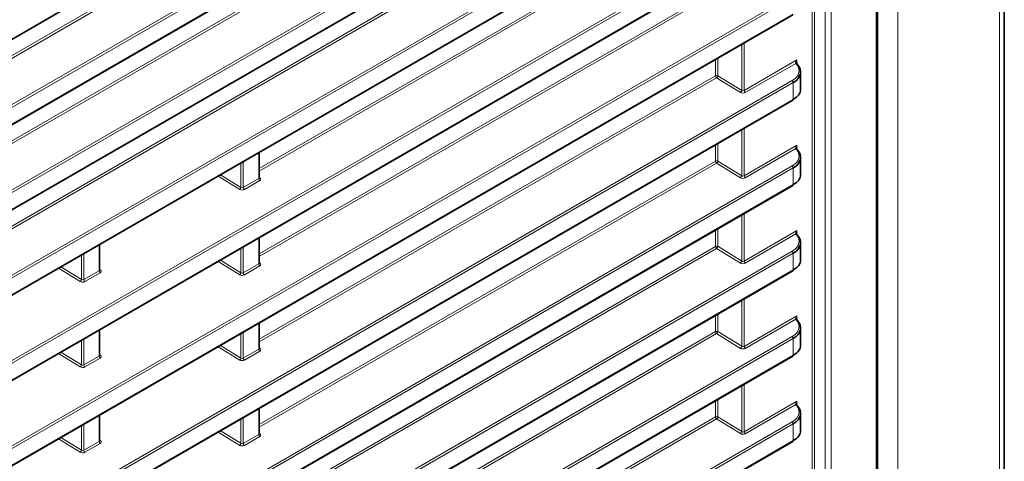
# Model space of a CAD drawing. Header units: millimetres. Extents: x 0 to 1118, y 0 to 864.
# Tile 63 of 256: x 298 to 328, y 224 to 237. Entities that reach past the tile are written whole.
import ezdxf

# ---------------------------------------------------------------- set-up
doc = ezdxf.new("R2010")
doc.units = ezdxf.units.MM

msp = doc.modelspace()

# ---------------------------------------------------------------- linework, layer by layer
at = {"color": 7, "linetype": 'Continuous', "lineweight": 35}
for p, q in [((327.7279, 252.8416), (327.7279, 189.3555)), ((323.9307, 186.4199), (323.9307, 251.4178)), ((193.1283, 176.3006), (315.9357, 247.1958)), ((187.6599, 168.0404), (321.4041, 245.2493)), ((193.1278, 173.7487), (315.9361, 244.6444)), ((187.6599, 165.4887), (321.4041, 242.6976)), ((262.1699, 205.9508), (321.4041, 240.1459)), ((187.6599, 160.3853), (321.4041, 237.5942)), ((321.6341, 235.3628), (321.6341, 235.8805)), ((187.6599, 157.8337), (321.4041, 235.0425)), ((305.4351, 232.7164), (305.4351, 233.4789)), ((321.6341, 232.8111), (321.6341, 233.3289)), ((187.6599, 155.282), (321.4041, 232.4908)), ((300.661, 229.9604), (300.661, 230.7228)), ((305.4351, 230.1648), (305.4351, 230.9272)), ((321.6341, 230.2594), (321.6341, 230.7772)), ((187.6599, 152.7303), (321.4041, 229.9391)), ((305.4351, 227.6131), (305.4351, 228.3755)), ((300.661, 227.4087), (300.661, 228.1712)), ((321.6341, 227.7077), (321.6341, 228.2255)), ((187.6599, 150.1786), (321.4041, 227.3874)), ((305.4351, 225.0614), (305.4351, 225.8238)), ((321.6341, 225.156), (321.6341, 225.6738)), ((300.661, 224.857), (300.661, 225.6195)), ((187.6599, 147.6269), (321.4041, 224.8358))]:
    msp.add_line(p, q, dxfattribs=at)
at = {"color": 7, "linetype": 'Continuous', "lineweight": 18}
for p, q in [((327.5814, 252.6375), (327.5814, 189.1514)), ((323.8941, 186.3689), (323.8941, 251.3668)), ((324.5459, 250.8851), (324.5459, 187.399)), ((193.1386, 176.3235), (315.9461, 247.2187)), ((321.9755, 189.5875), (321.9755, 246.7136)), ((322.0456, 246.7541), (322.0456, 189.5878)), ((322.3716, 189.3997), (322.3716, 246.7786)), ((322.5468, 246.7795), (322.5468, 189.4006)), ((192.0369, 175.1849), (315.3126, 246.3504)), ((315.2755, 246.2496), (192.0369, 175.1054)), ((187.6368, 168.6236), (321.3809, 245.8325)), ((321.4144, 245.7724), (187.6703, 168.5635)), ((187.6703, 168.0633), (321.4144, 245.2722)), ((193.1047, 174.3319), (315.913, 245.2276)), ((315.9465, 245.1675), (193.1382, 174.2718)), ((317.2589, 244.8429), (191.6962, 172.3571)), ((191.7498, 172.4674), (317.1884, 244.8816)), ((193.1382, 173.7716), (315.9465, 244.6673)), ((188.2752, 167.9099), (319.0884, 243.4268)), ((319.1219, 243.3667), (188.2752, 167.8305)), ((187.6368, 166.0719), (321.3809, 243.2808)), ((321.4144, 243.2207), (187.6703, 166.0118)), ((187.6703, 165.5116), (321.4144, 242.7205)), ((262.1541, 206.5382), (321.3809, 240.7291)), ((305.4351, 232.9932), (319.0884, 240.8751)), ((319.1219, 240.815), (305.4351, 232.9138)), ((321.4144, 240.669), (262.1628, 206.4638)), ((262.1628, 205.9636), (321.4144, 240.1688)), ((305.4351, 230.4415), (319.0884, 238.3234)), ((187.6368, 160.9686), (321.3809, 238.1774)), ((321.4144, 238.1173), (187.6703, 160.9085)), ((319.1219, 238.2633), (305.4351, 230.3621)), ((187.6703, 160.4082), (321.4144, 237.6171)), ((319.8702, 235.333), (319.8702, 236.7087)), ((319.9403, 236.7492), (319.9403, 235.3291)), ((319.1585, 236.2978), (319.1585, 235.772)), ((319.0884, 235.7717), (319.0884, 236.2574)), ((319.9403, 235.3291), (321.5245, 236.2436)), ((321.4862, 236.1421), (319.9738, 235.269)), ((321.5245, 236.2436), (321.5245, 236.1312)), ((305.4351, 227.8898), (319.0884, 235.7717)), ((319.1219, 235.7116), (305.4351, 227.8104)), ((319.8336, 235.2725), (319.1219, 235.7116)), ((319.1585, 235.772), (319.8702, 235.333)), ((187.6368, 158.4169), (321.3809, 235.6257)), ((321.4144, 235.5656), (187.6703, 158.3568)), ((321.4144, 235.0654), (321.4144, 235.5656)), ((187.6703, 157.8565), (321.4144, 235.0654)), ((319.9403, 234.1975), (319.9403, 232.7774)), ((319.8702, 232.7813), (319.8702, 234.157)), ((319.0884, 233.22), (319.0884, 233.7057)), ((319.1585, 233.7462), (319.1585, 233.2204)), ((319.9403, 232.7774), (321.5245, 233.6919)), ((321.5245, 233.6919), (321.5245, 233.5795)), ((305.4205, 232.6948), (305.4205, 233.4705)), ((321.4862, 233.5904), (319.9738, 232.7173)), ((187.6368, 155.8652), (321.3809, 233.074)), ((304.8883, 232.4319), (304.8883, 233.1633)), ((304.9584, 233.2037), (304.9584, 232.4281)), ((305.4351, 225.3381), (319.0884, 233.22)), ((319.1219, 233.1599), (305.4351, 225.2587)), ((319.8336, 232.7208), (319.1219, 233.1599)), ((319.1585, 233.2204), (319.8702, 232.7813)), ((321.4144, 233.0139), (187.6703, 155.8051)), ((304.8518, 232.3714), (304.2064, 232.7696)), ((304.2759, 232.8097), (304.8883, 232.4319)), ((305.4351, 232.734), (305.4576, 232.7182)), ((321.4144, 232.5137), (321.4144, 233.0139)), ((187.6703, 155.3049), (321.4144, 232.5137)), ((304.9584, 232.4281), (305.4205, 232.6948)), ((305.454, 232.6347), (304.9919, 232.3679)), ((319.8702, 230.2296), (319.8702, 231.6053)), ((319.9403, 231.6458), (319.9403, 230.2257)), ((319.0884, 230.6683), (319.0884, 231.154)), ((319.1585, 231.1945), (319.1585, 230.6687)), ((319.9403, 230.2257), (321.5245, 231.1403)), ((321.4862, 231.0387), (319.9738, 230.1656)), ((321.5245, 231.1403), (321.5245, 231.0278)), ((300.6463, 229.9387), (300.6463, 230.7144)), ((305.4205, 230.1431), (305.4205, 230.9188)), ((305.4351, 222.7865), (319.0884, 230.6683)), ((319.1585, 230.6687), (319.8702, 230.2296)), ((187.6368, 153.3135), (321.3809, 230.5224)), ((321.4144, 230.4622), (187.6703, 153.2534)), ((300.1154, 229.6765), (300.1154, 230.4079)), ((300.1855, 230.4484), (300.1855, 229.6727)), ((304.8883, 229.8802), (304.8883, 230.6116)), ((304.9584, 230.652), (304.9584, 229.8764)), ((319.1219, 230.6082), (305.4351, 222.707)), ((319.8336, 230.1691), (319.1219, 230.6082)), ((321.4144, 229.962), (321.4144, 230.4622)), ((304.8518, 229.8198), (304.2064, 230.2179)), ((304.2759, 230.258), (304.8883, 229.8802)), ((304.9584, 229.8764), (305.4205, 230.1431)), ((305.454, 230.083), (304.9919, 229.8163)), ((305.4351, 230.1823), (305.4576, 230.1665)), ((187.6703, 152.7532), (321.4144, 229.962)), ((300.0788, 229.6161), (299.4334, 230.0142)), ((299.503, 230.0544), (300.1154, 229.6765)), ((300.1855, 229.6727), (300.6463, 229.9387)), ((300.6798, 229.8786), (300.219, 229.6126)), ((300.661, 229.977), (300.681, 229.9637)), ((319.8702, 227.6779), (319.8702, 229.0536)), ((319.9403, 229.0941), (319.9403, 227.674)), ((319.0884, 228.1166), (319.0884, 228.6023)), ((319.1585, 228.6428), (319.1585, 228.117)), ((305.4205, 227.5914), (305.4205, 228.3671)), ((319.9403, 227.674), (321.5245, 228.5886)), ((321.4862, 228.487), (319.9738, 227.6139)), ((321.5245, 228.5886), (321.5245, 228.4761)), ((300.6463, 227.387), (300.6463, 228.1627)), ((304.8883, 227.3285), (304.8883, 228.0599)), ((304.9584, 228.1003), (304.9584, 227.3247)), ((305.4351, 220.2348), (319.0884, 228.1166)), ((319.1219, 228.0565), (305.4351, 220.1553)), ((319.8336, 227.6174), (319.1219, 228.0565)), ((319.1585, 228.117), (319.8702, 227.6779)), ((187.6368, 150.7618), (321.3809, 227.9707)), ((321.4144, 227.9106), (187.6703, 150.7017)), ((300.1154, 227.1248), (300.1154, 227.8562)), ((300.1855, 227.8967), (300.1855, 227.121)), ((321.4144, 227.4103), (321.4144, 227.9106)), ((300.0788, 227.0644), (299.4334, 227.4625)), ((299.503, 227.5027), (300.1154, 227.1248)), ((300.661, 227.4253), (300.681, 227.412)), ((304.8518, 227.2681), (304.2064, 227.6662)), ((304.2759, 227.7064), (304.8883, 227.3285)), ((304.9584, 227.3247), (305.4205, 227.5914)), ((305.454, 227.5313), (304.9919, 227.2646)), ((305.4351, 227.6306), (305.4576, 227.6148)), ((187.6703, 150.2015), (321.4144, 227.4103)), ((300.1855, 227.121), (300.6463, 227.387)), ((300.6798, 227.3269), (300.219, 227.0609)), ((319.9403, 226.5424), (319.9403, 225.1223)), ((319.8702, 225.1262), (319.8702, 226.502)), ((319.0884, 225.5649), (319.0884, 226.0506)), ((319.1585, 226.0911), (319.1585, 225.5653)), ((319.9403, 225.1223), (321.5245, 226.0369)), ((321.5245, 226.0369), (321.5245, 225.9244)), ((305.4205, 225.0397), (305.4205, 225.8154)), ((321.4862, 225.9353), (319.9738, 225.0622)), ((187.6368, 148.2101), (321.3809, 225.419)), ((321.4144, 225.3589), (187.6703, 148.15)), ((300.6463, 224.8353), (300.6463, 225.611)), ((304.8883, 224.7768), (304.8883, 225.5082)), ((304.9584, 225.5487), (304.9584, 224.773)), ((305.4351, 217.6831), (319.0884, 225.5649)), ((319.1219, 225.5048), (305.4351, 217.6036)), ((319.8336, 225.0657), (319.1219, 225.5048)), ((319.1585, 225.5653), (319.8702, 225.1262)), ((321.4144, 224.8586), (321.4144, 225.3589)), ((300.1154, 224.5732), (300.1154, 225.3045)), ((300.1855, 225.345), (300.1855, 224.5693)), ((304.8518, 224.7164), (304.2064, 225.1145)), ((304.2759, 225.1547), (304.8883, 224.7768)), ((305.4351, 225.0789), (305.4576, 225.0631)), ((187.6703, 147.6498), (321.4144, 224.8586)), ((300.0788, 224.5127), (299.4334, 224.9108)), ((299.503, 224.951), (300.1154, 224.5732)), ((300.1855, 224.5693), (300.6463, 224.8353)), ((300.6798, 224.7752), (300.219, 224.5092)), ((300.661, 224.8736), (300.681, 224.8604)), ((304.9584, 224.773), (305.4205, 225.0397)), ((305.454, 224.9796), (304.9919, 224.7129))]:
    msp.add_line(p, q, dxfattribs=at)
for centre, radius, start, end in [((321.4958, 236.1235), 0.0276, 48.67092, 117.50119), ((321.4992, 236.112), 0.0328, 49.99484, 113.45475), ((319.1238, 235.7033), 0.077, 63.23378, 117.34352), ((319.1657, 235.7754), 0.0774, 182.73424, 235.53336), ((319.0769, 235.7801), 0.082, 303.29232, 354.35811), ((321.3371, 235.5619), 0.0774, 2.73424, 55.53336), ((319.7886, 235.341), 0.082, 303.29232, 354.35811), ((320.0176, 235.3328), 0.0774, 182.73424, 235.53336), ((321.4958, 233.5718), 0.0276, 48.67092, 117.50119), ((321.4992, 233.5603), 0.0328, 49.99484, 113.45475), ((319.1238, 233.1516), 0.077, 63.23378, 117.34352), ((319.1657, 233.2237), 0.0774, 182.73424, 235.53336), ((319.0769, 233.2284), 0.082, 303.29232, 354.35811), ((321.3371, 233.0102), 0.0774, 2.73424, 55.53336), ((319.7886, 232.7893), 0.082, 303.29232, 354.35811), ((320.0176, 232.7811), 0.0774, 182.73424, 235.53336), ((304.8068, 232.44), 0.082, 303.29232, 354.35811), ((305.4978, 232.6985), 0.0774, 182.73424, 235.53336), ((305.4424, 232.7427), 0.0289, 255.42575, 301.82467), ((305.0357, 232.4317), 0.0774, 182.73424, 235.53336), ((321.4958, 231.0201), 0.0276, 48.67092, 117.50119), ((321.4992, 231.0086), 0.0328, 49.99484, 113.45475), ((319.1238, 230.5999), 0.077, 63.23378, 117.34352), ((319.1657, 230.672), 0.0774, 182.73424, 235.53336), ((319.0769, 230.6767), 0.082, 303.29232, 354.35811), ((321.3371, 230.4585), 0.0774, 2.73424, 55.53336), ((305.4978, 230.1468), 0.0774, 182.73424, 235.53336), ((305.4424, 230.191), 0.0289, 255.42575, 301.82467), ((319.7886, 230.2376), 0.082, 303.29232, 354.35811), ((320.0176, 230.2294), 0.0774, 182.73424, 235.53336), ((300.7236, 229.9424), 0.0774, 182.73424, 235.53336), ((300.6655, 229.9872), 0.0281, 260.05881, 303.56863), ((304.8068, 229.8883), 0.082, 303.29232, 354.35811), ((305.0357, 229.8801), 0.0774, 182.73424, 235.53336), ((300.0338, 229.6846), 0.082, 303.29232, 354.35811), ((300.2628, 229.6764), 0.0774, 182.73424, 235.53336), ((321.4958, 228.4684), 0.0276, 48.67092, 117.50119), ((321.4992, 228.457), 0.0328, 49.99484, 113.45475), ((319.1238, 228.0482), 0.077, 63.23378, 117.34352), ((319.1657, 228.1203), 0.0774, 182.73424, 235.53336), ((319.0769, 228.125), 0.082, 303.29232, 354.35811), ((321.3371, 227.9069), 0.0774, 2.73424, 55.53336), ((305.4978, 227.5951), 0.0774, 182.73424, 235.53336), ((305.4424, 227.6393), 0.0289, 255.42575, 301.82467), ((319.7886, 227.6859), 0.082, 303.29232, 354.35811), ((320.0176, 227.6777), 0.0774, 182.73424, 235.53336), ((300.7236, 227.3907), 0.0774, 182.73424, 235.53336), ((300.6655, 227.4355), 0.0281, 260.05881, 303.56863), ((304.8068, 227.3366), 0.082, 303.29232, 354.35811), ((305.0357, 227.3284), 0.0774, 182.73424, 235.53336), ((300.0338, 227.1329), 0.082, 303.29232, 354.35811), ((300.2628, 227.1247), 0.0774, 182.73424, 235.53336), ((321.4958, 225.9168), 0.0276, 48.67092, 117.50119), ((321.4992, 225.9053), 0.0328, 49.99484, 113.45475), ((319.1238, 225.4965), 0.077, 63.23378, 117.34352), ((319.1657, 225.5686), 0.0774, 182.73424, 235.53336), ((319.0769, 225.5733), 0.082, 303.29232, 354.35811), ((321.3371, 225.3552), 0.0774, 2.73424, 55.53336), ((319.7886, 225.1343), 0.082, 303.29232, 354.35811), ((320.0176, 225.126), 0.0774, 182.73424, 235.53336), ((300.7236, 224.839), 0.0774, 182.73424, 235.53336), ((300.6655, 224.8838), 0.0281, 260.05881, 303.56863), ((304.8068, 224.7849), 0.082, 303.29232, 354.35811), ((305.0357, 224.7767), 0.0774, 182.73424, 235.53336), ((305.4978, 225.0434), 0.0774, 182.73424, 235.53336), ((305.4424, 225.0876), 0.0289, 255.42575, 301.82467), ((300.0338, 224.5812), 0.082, 303.29232, 354.35811), ((300.2628, 224.573), 0.0774, 182.73424, 235.53336)]:
    msp.add_arc(centre, radius, start, end, dxfattribs=at)
at = {"color": 7, "linetype": 'Continuous', "lineweight": 35}
for centre, radius, start, end in [((321.5012, 236.1193), 0.0261, 355.36246, 42.98663), ((321.3898, 235.0628), 0.0248, 305.2002, 6.11198), ((321.5012, 233.5676), 0.0261, 355.36246, 42.98663), ((321.3898, 232.5111), 0.0248, 305.2002, 6.11198), ((321.5012, 231.016), 0.0261, 355.36246, 42.98663), ((321.3898, 229.9594), 0.0248, 305.2002, 6.11198), ((321.5012, 228.4643), 0.0261, 355.36246, 42.98663), ((321.3898, 227.4077), 0.0248, 305.2002, 6.11198), ((321.5012, 225.9126), 0.0261, 355.36246, 42.98663), ((321.3898, 224.856), 0.0248, 305.2002, 6.11198)]:
    msp.add_arc(centre, radius, start, end, dxfattribs=at)
at = {"color": 7, "linetype": 'Continuous', "lineweight": 18}
for centre, major_axis, ratio, start_param, end_param in [((320.8859, 235.9414), (0.6997, -0.0335), 0.6066673, 5.526852, 6.8526822), ((321.5598, 236.2232), (0.0734, 0.0797), 0.3689627, 1.6533948, 3.0036579), ((321.5598, 236.2232), (0.0323, 0.1034), 0.3689594, 1.488244, 2.3187303), ((319.9031, 235.3141), (0.1, -0.0048), 0.6066673, 3.9735089, 5.526852), ((319.9049, 235.3538), (0.0499, -0.0051), 0.6339088, 4.0087568, 5.5620998), ((321.5598, 233.6715), (0.0734, 0.0797), 0.3689627, 1.6533948, 3.0036579), ((321.5598, 233.6715), (0.0323, 0.1034), 0.3689594, 1.488244, 2.3187303), ((320.8859, 233.3897), (0.6997, -0.0335), 0.6066673, 5.526852, 6.8526822), ((319.9049, 232.8021), (0.0499, -0.0051), 0.6339088, 4.0087568, 5.5620998), ((304.9231, 232.4527), (0.0499, -0.0051), 0.6339088, 4.0087568, 5.5620998), ((305.3851, 232.7195), (0.0499, -0.0051), 0.6339088, 5.5620998, 6.347498), ((305.3833, 232.6798), (0.1, -0.0048), 0.6066673, 5.526852, 7.0452884), ((319.9031, 232.7624), (0.1, -0.0048), 0.6066673, 3.9735089, 5.526852), ((304.9212, 232.413), (0.1, -0.0048), 0.6066673, 3.9735089, 5.526852), ((320.8859, 230.8381), (0.6997, -0.0335), 0.6066673, 5.526852, 6.8526822), ((321.5598, 231.1198), (0.0734, 0.0797), 0.3689627, 1.6533948, 3.0036579), ((321.5598, 231.1198), (0.0323, 0.1034), 0.3689594, 1.488244, 2.3187303), ((305.3851, 230.1678), (0.0499, -0.0051), 0.6339088, 5.5620998, 6.347498), ((305.3833, 230.1281), (0.1, -0.0048), 0.6066673, 5.526852, 7.0452884), ((319.9031, 230.2107), (0.1, -0.0048), 0.6066673, 3.9735089, 5.526852), ((319.9049, 230.2504), (0.0499, -0.0051), 0.6339088, 4.0087568, 5.5620998), ((300.611, 229.9634), (0.0499, -0.0051), 0.6339088, 5.5620998, 6.347498), ((300.6091, 229.9237), (0.1, -0.0048), 0.6066673, 5.526852, 7.080195), ((304.9212, 229.8614), (0.1, -0.0048), 0.6066673, 3.9735089, 5.526852), ((304.9231, 229.9011), (0.0499, -0.0051), 0.6339088, 4.0087568, 5.5620998), ((300.1483, 229.6577), (0.1, -0.0048), 0.6066673, 3.9735089, 5.526852), ((300.1501, 229.6974), (0.0499, -0.0051), 0.6339088, 4.0087568, 5.5620998), ((320.8859, 228.2864), (0.6997, -0.0335), 0.6066673, 5.526852, 6.8526822), ((321.5598, 228.5682), (0.0734, 0.0797), 0.3689627, 1.6533948, 3.0036579), ((321.5598, 228.5682), (0.0323, 0.1034), 0.3689594, 1.488244, 2.3187303), ((305.3851, 227.6161), (0.0499, -0.0051), 0.6339088, 5.5620998, 6.347498), ((305.3833, 227.5764), (0.1, -0.0048), 0.6066673, 5.526852, 7.0452884), ((319.9031, 227.659), (0.1, -0.0048), 0.6066673, 3.9735089, 5.526852), ((319.9049, 227.6987), (0.0499, -0.0051), 0.6339088, 4.0087568, 5.5620998), ((300.611, 227.4117), (0.0499, -0.0051), 0.6339088, 5.5620998, 6.347498), ((300.6091, 227.372), (0.1, -0.0048), 0.6066673, 5.526852, 7.080195), ((304.9212, 227.3097), (0.1, -0.0048), 0.6066673, 3.9735089, 5.526852), ((304.9231, 227.3494), (0.0499, -0.0051), 0.6339088, 4.0087568, 5.5620998), ((300.1483, 227.106), (0.1, -0.0048), 0.6066673, 3.9735089, 5.526852), ((300.1501, 227.1457), (0.0499, -0.0051), 0.6339088, 4.0087568, 5.5620998), ((321.5598, 226.0165), (0.0734, 0.0797), 0.3689627, 1.6533948, 3.0036579), ((321.5598, 226.0165), (0.0323, 0.1034), 0.3689594, 1.488244, 2.3187303), ((320.8859, 225.7347), (0.6997, -0.0335), 0.6066673, 5.526852, 6.8526822), ((319.9031, 225.1073), (0.1, -0.0048), 0.6066673, 3.9735089, 5.526852), ((319.9049, 225.147), (0.0499, -0.0051), 0.6339088, 4.0087568, 5.5620998), ((300.611, 224.86), (0.0499, -0.0051), 0.6339088, 5.5620998, 6.347498), ((300.6091, 224.8203), (0.1, -0.0048), 0.6066673, 5.526852, 7.080195), ((304.9231, 224.7977), (0.0499, -0.0051), 0.6339088, 4.0087568, 5.5620998), ((305.3851, 225.0644), (0.0499, -0.0051), 0.6339088, 5.5620998, 6.347498), ((305.3833, 225.0247), (0.1, -0.0048), 0.6066673, 5.526852, 7.0452884), ((300.1483, 224.5543), (0.1, -0.0048), 0.6066673, 3.9735089, 5.526852), ((300.1501, 224.594), (0.0499, -0.0051), 0.6339088, 4.0087568, 5.5620998), ((304.9212, 224.758), (0.1, -0.0048), 0.6066673, 3.9735089, 5.526852)]:
    msp.add_ellipse(centre, major_axis=major_axis, ratio=ratio, start_param=start_param, end_param=end_param, dxfattribs=at)
at = {"color": 7, "linetype": 'Continuous', "lineweight": 35}
for centre, major_axis, ratio, start_param, end_param in [((320.8841, 235.9017), (0.7497, -0.0334), 0.6047686, 5.5247292, 6.8505594), ((320.8841, 235.3416), (0.7498, 0.0303), 0.5484198, 5.4756293, 6.2610275), ((320.8841, 233.35), (0.7497, -0.0334), 0.6047686, 5.5247292, 6.8505594), ((320.8841, 232.7899), (0.7498, 0.0303), 0.5484198, 5.4756293, 6.2610275), ((320.8841, 230.7983), (0.7497, -0.0334), 0.6047686, 5.5247292, 6.8505594), ((320.8841, 230.2382), (0.7498, 0.0303), 0.5484198, 5.4756293, 6.2610275), ((320.8841, 228.2467), (0.7497, -0.0334), 0.6047686, 5.5247292, 6.8505594), ((320.8841, 227.6865), (0.7498, 0.0303), 0.5484198, 5.4756293, 6.2610275), ((320.8841, 225.695), (0.7497, -0.0334), 0.6047686, 5.5247292, 6.8505594), ((320.8841, 225.1348), (0.7498, 0.0303), 0.5484198, 5.4756293, 6.2610275)]:
    msp.add_ellipse(centre, major_axis=major_axis, ratio=ratio, start_param=start_param, end_param=end_param, dxfattribs=at)
at = {"color": 7, "linetype": 'Continuous', "lineweight": 18}
for points in [[(321.4862, 236.1421), (321.4852, 236.1439), (321.4842, 236.1459), (321.4831, 236.148)], [(321.4862, 233.5904), (321.4852, 233.5922), (321.4842, 233.5942), (321.4831, 233.5963)], [(321.4862, 231.0387), (321.4852, 231.0405), (321.4842, 231.0425), (321.4831, 231.0446)], [(321.4862, 228.487), (321.4852, 228.4888), (321.4842, 228.4908), (321.4831, 228.4929)], [(321.4862, 225.9353), (321.4852, 225.9371), (321.4842, 225.9391), (321.4831, 225.9413)]]:
    msp.add_open_spline(points, degree=3, dxfattribs=at)
at = {"color": 7, "linetype": 'Continuous', "lineweight": 35}
for points, knots in [([(321.5143, 236.144), (321.5139, 236.1446), (321.5129, 236.146), (321.5105, 236.1532), (321.5102, 236.1599), (321.51, 236.1631)], [0, 0, 0, 0, 0.3104288, 0.6643102, 1, 1, 1, 1]), ([(321.522, 236.1354), (321.5205, 236.1368), (321.5182, 236.1391), (321.5153, 236.143), (321.5142, 236.1444)], [0, 0, 0, 0, 0.6345559, 1, 1, 1, 1]), ([(321.5143, 233.5923), (321.5139, 233.5929), (321.5129, 233.5943), (321.5105, 233.6015), (321.5102, 233.6082), (321.51, 233.6114)], [0, 0, 0, 0, 0.3104288, 0.6643102, 1, 1, 1, 1]), ([(321.522, 233.5837), (321.5205, 233.5851), (321.5182, 233.5874), (321.5153, 233.5913), (321.5142, 233.5927)], [0, 0, 0, 0, 0.6345559, 1, 1, 1, 1]), ([(305.4356, 232.7127), (305.4357, 232.7125), (305.4359, 232.7121), (305.4356, 232.7148), (305.4353, 232.7167)], [0, 0, 0, 0, 0.3073582, 1, 1, 1, 1]), ([(321.5143, 231.0406), (321.5139, 231.0412), (321.5129, 231.0426), (321.5105, 231.0498), (321.5102, 231.0565), (321.51, 231.0597)], [0, 0, 0, 0, 0.3104288, 0.6643102, 1, 1, 1, 1]), ([(321.522, 231.032), (321.5205, 231.0334), (321.5182, 231.0357), (321.5153, 231.0396), (321.5142, 231.041)], [0, 0, 0, 0, 0.6345559, 1, 1, 1, 1]), ([(305.4356, 230.161), (305.4357, 230.1609), (305.4359, 230.1604), (305.4356, 230.1631), (305.4353, 230.165)], [0, 0, 0, 0, 0.3073582, 1, 1, 1, 1]), ([(300.6615, 229.9565), (300.6616, 229.9564), (300.662, 229.9557), (300.6615, 229.9583), (300.661, 229.9605)], [0, 0, 0, 0, 0.2009086, 1, 1, 1, 1]), ([(321.5143, 228.4889), (321.5139, 228.4895), (321.5129, 228.4909), (321.5105, 228.4981), (321.5102, 228.5048), (321.51, 228.508)], [0, 0, 0, 0, 0.3104288, 0.6643102, 1, 1, 1, 1]), ([(321.522, 228.4803), (321.5205, 228.4818), (321.5182, 228.484), (321.5153, 228.4879), (321.5142, 228.4893)], [0, 0, 0, 0, 0.6345559, 1, 1, 1, 1]), ([(305.4356, 227.6093), (305.4357, 227.6092), (305.4359, 227.6087), (305.4356, 227.6114), (305.4353, 227.6133)], [0, 0, 0, 0, 0.3073582, 1, 1, 1, 1]), ([(300.6615, 227.4048), (300.6616, 227.4047), (300.662, 227.404), (300.6615, 227.4067), (300.661, 227.4088)], [0, 0, 0, 0, 0.2009086, 1, 1, 1, 1]), ([(321.5143, 225.9372), (321.5139, 225.9378), (321.5129, 225.9392), (321.5105, 225.9464), (321.5102, 225.9531), (321.51, 225.9563)], [0, 0, 0, 0, 0.3104288, 0.6643102, 1, 1, 1, 1]), ([(321.522, 225.9287), (321.5205, 225.9301), (321.5182, 225.9323), (321.5153, 225.9362), (321.5142, 225.9376)], [0, 0, 0, 0, 0.6345559, 1, 1, 1, 1]), ([(300.6615, 224.8531), (300.6616, 224.853), (300.662, 224.8523), (300.6615, 224.855), (300.661, 224.8571)], [0, 0, 0, 0, 0.2009086, 1, 1, 1, 1]), ([(305.4356, 225.0576), (305.4357, 225.0575), (305.4359, 225.057), (305.4356, 225.0597), (305.4353, 225.0616)], [0, 0, 0, 0, 0.3073582, 1, 1, 1, 1])]:
    msp.add_open_spline(points, degree=3, knots=knots, dxfattribs=at)

doc.saveas('drawing.dxf')
